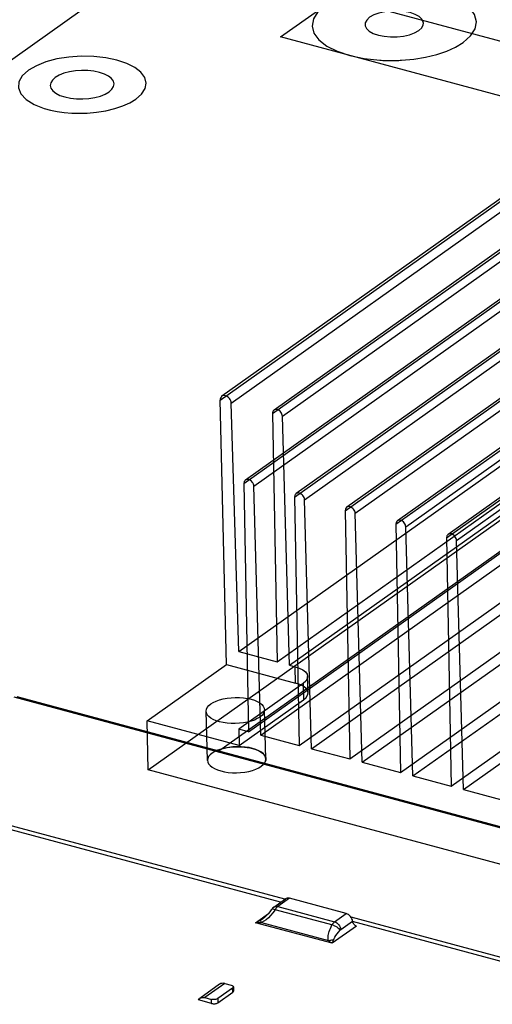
# Model space of a CAD drawing. Header units: millimetres. Extents: x 6 to 414, y 7 to 290.
# Tile 118 of 256: x 116.6 to 119.19, y 154.22 to 159.61. Entities that reach past the tile are written whole.
import ezdxf

# ---------------------------------------------------------------- set-up
doc = ezdxf.new("R2010")
doc.units = ezdxf.units.MM
doc.header["$LTSCALE"] = 23.1
doc.layers.get('0').update_dxf_attribs({"linetype": 'CONTINUOUS'})
doc.layers.add('02___PRT_ALL_AXES', color=7, linetype='CONTINUOUS')

msp = doc.modelspace()

# ---------------------------------------------------------------- linework, layer by layer
at = {"color": 4, "linetype": 'Continuous'}
for p, q in [((122.9104, 163.892), (113.0058, 156.8672)), ((118.0311, 159.5116), (121.6626, 162.0872)), ((124.9199, 157.663), (118.0311, 159.5116)), ((118.6225, 159.3826), (118.6303, 159.3826)), ((117.6936, 155.6093), (120.8066, 157.8173))]:
    msp.add_line(p, q, dxfattribs=at)
at = {"color": 6, "linetype": 'Continuous'}
for p, q in [((124.8842, 157.972), (118.1634, 159.7754)), ((121.3624, 159.5888), (117.8393, 157.09)), ((117.8309, 157.0711), (121.354, 159.5699)), ((117.8847, 157.0567), (121.4078, 159.5555)), ((118.1081, 156.9967), (121.6313, 159.4955)), ((121.6396, 159.5144), (118.1165, 157.0156)), ((118.1619, 156.9823), (121.685, 159.4811)), ((117.7005, 157.5264), (120.3564, 159.4101)), ((120.3658, 159.4314), (117.7099, 157.5477)), ((118.3854, 156.9223), (121.9085, 159.4211)), ((121.9169, 159.44), (118.3937, 156.9412)), ((117.761, 157.5102), (120.4169, 159.3939)), ((118.4391, 156.9079), (121.9623, 159.4067)), ((122.1941, 159.3656), (118.671, 156.8668)), ((117.9873, 157.453), (120.6432, 159.3367)), ((120.6516, 159.3556), (117.9957, 157.4719)), ((118.0411, 157.4386), (120.6969, 159.3223)), ((118.6626, 156.8479), (122.1857, 159.3467)), ((118.7164, 156.8335), (122.2395, 159.3323)), ((118.9398, 156.7735), (122.463, 159.2723)), ((122.4713, 159.2912), (118.9482, 156.7924)), ((118.9936, 156.7591), (122.5167, 159.2579)), ((117.856, 155.7141), (121.3791, 158.2129)), ((117.924, 155.6958), (121.4471, 158.1946)), ((118.1332, 155.6397), (121.6563, 158.1385)), ((118.2012, 155.6214), (121.7244, 158.1202)), ((117.8032, 156.1522), (120.459, 158.0359)), ((118.4104, 155.5653), (121.9335, 158.0641)), ((118.4785, 155.5471), (122.0016, 158.0458)), ((117.3074, 155.5055), (120.8306, 158.0042)), ((118.0123, 156.096), (120.6682, 157.9797)), ((118.0804, 156.0778), (120.7363, 157.9615)), ((118.6876, 155.4909), (122.2108, 157.9897)), ((118.7557, 155.4727), (122.2788, 157.9714)), ((118.9649, 155.4165), (122.488, 157.9153)), ((119.0329, 155.3983), (122.5561, 157.897)), ((117.7347, 156.0816), (117.7005, 157.5264)), ((117.8032, 156.1522), (117.761, 157.5102)), ((117.9873, 157.453), (118.0123, 156.096)), ((118.0804, 156.0778), (118.0411, 157.4386)), ((117.8309, 157.0711), (117.856, 155.7141)), ((117.924, 155.6958), (117.8847, 157.0567)), ((118.1081, 156.9967), (118.1332, 155.6397)), ((118.2012, 155.6214), (118.1619, 156.9823)), ((118.3854, 156.9223), (118.4104, 155.5653)), ((118.4785, 155.5471), (118.4391, 156.9079)), ((118.6626, 156.8479), (118.6876, 155.4909)), ((118.7557, 155.4727), (118.7164, 156.8335)), ((118.9398, 156.7735), (118.9649, 155.4165)), ((119.0329, 155.3983), (118.9936, 156.7591)), ((117.8032, 156.1522), (118.0123, 156.096)), ((117.3011, 155.774), (117.7347, 156.0816)), ((117.7347, 156.0816), (118.1127, 155.9801)), ((118.0804, 156.0778), (118.1106, 156.0697)), ((118.1127, 155.9801), (118.1106, 156.0697)), ((118.1553, 155.9782), (117.803, 155.7283)), ((118.1553, 155.9782), (118.1575, 155.8887)), ((118.1814, 155.926), (118.1793, 156.0155)), ((117.8051, 155.6388), (118.1575, 155.8887)), ((117.6312, 155.5572), (117.6235, 155.8261)), ((117.9511, 155.5651), (117.9434, 155.834)), ((117.3074, 155.5055), (117.3011, 155.774)), ((117.8051, 155.6388), (117.3011, 155.774)), ((117.803, 155.7283), (117.8051, 155.6388)), ((117.856, 155.7141), (117.803, 155.7283)), ((117.924, 155.6958), (118.1332, 155.6397)), ((118.2012, 155.6214), (118.4104, 155.5653)), ((118.4785, 155.5471), (118.6876, 155.4909)), ((124.0282, 153.702), (117.3074, 155.5055)), ((118.7557, 155.4727), (118.9649, 155.4165)), ((119.0329, 155.3983), (119.2421, 155.3421))]:
    msp.add_line(p, q, dxfattribs=at)
at = {"color": 7, "linetype": 'Continuous'}
for p, q in [((121.3834, 154.6119), (116.5738, 155.9025)), ((116.5878, 155.906), (121.3974, 154.6154)), ((118.0539, 154.798), (115.867, 155.3848)), ((118.0312, 154.7818), (115.8676, 155.3624)), ((117.9934, 154.755), (118.0574, 154.8004)), ((118.0797, 154.8036), (118.0157, 154.7582)), ((118.3909, 154.7201), (118.0797, 154.8036)), ((117.9827, 154.7449), (117.9791, 154.7399)), ((118.001, 154.7415), (117.989, 154.7249)), ((118.0033, 154.745), (118.001, 154.7415)), ((118.3189, 154.6562), (118.001, 154.7415)), ((118.0057, 154.7482), (118.0033, 154.745)), ((118.0157, 154.7582), (118.3269, 154.6747)), ((117.8937, 154.6703), (117.9649, 154.7208)), ((117.9272, 154.6707), (117.9213, 154.6827)), ((118.3269, 154.6747), (118.3909, 154.7201)), ((118.3612, 154.6327), (118.4252, 154.6781)), ((120.643, 154.1032), (118.4166, 154.7006)), ((118.4216, 154.6919), (118.4182, 154.6984)), ((120.6435, 154.0808), (118.4247, 154.6762)), ((118.3137, 154.5575), (117.8937, 154.6703)), ((117.9272, 154.6707), (118.2934, 154.5724)), ((118.4466, 154.6518), (118.3137, 154.5575)), ((117.6977, 154.3337), (117.5893, 154.2568)), ((117.7255, 154.3377), (117.6171, 154.2608)), ((117.7689, 154.3128), (117.6876, 154.2551)), ((117.7255, 154.3377), (117.7615, 154.328)), ((117.7694, 154.2904), (117.7689, 154.3128)), ((117.7729, 154.319), (117.7734, 154.2966)), ((117.6536, 154.2287), (117.5813, 154.2482)), ((117.6171, 154.2608), (117.6531, 154.2511)), ((117.6536, 154.2287), (117.6531, 154.2511)), ((117.6876, 154.2551), (117.6881, 154.2327)), ((117.6881, 154.2327), (117.7694, 154.2904))]:
    msp.add_line(p, q, dxfattribs=at)
at = {"color": 4, "linetype": 'Continuous'}
for points in [[(119.0311, 159.4817), (119.0713, 159.5172), (119.0955, 159.5553), (119.1029, 159.5944), (119.0928, 159.6337), (119.066, 159.6704), (119.0235, 159.7038), (118.9669, 159.7326), (118.897, 159.7561), (118.8189, 159.7725), (118.7345, 159.7817), (118.647, 159.7833), (118.5582, 159.7772), (118.4746, 159.7636), (118.3978, 159.7433), (118.3307, 159.7168), (118.275, 159.6846)], [(118.275, 159.6846), (118.2348, 159.649), (118.2106, 159.611), (118.2032, 159.5712), (118.2133, 159.5325), (118.2407, 159.4952), (118.2835, 159.4618), (118.3404, 159.4331), (118.4105, 159.4098), (118.4887, 159.3935), (118.5747, 159.3843)], [(118.6931, 159.3843), (118.7597, 159.3905), (118.8239, 159.401), (118.8855, 159.416), (118.9405, 159.4344), (118.989, 159.4562), (119.0311, 159.4817)], [(117.2395, 159.1719), (117.2707, 159.1995), (117.2896, 159.2291), (117.2953, 159.2595), (117.2875, 159.2901), (117.2667, 159.3187), (117.2336, 159.3447), (117.1895, 159.3671), (117.1352, 159.3853), (117.0744, 159.3981), (117.0088, 159.4052), (116.9408, 159.4065), (116.8717, 159.4017), (116.8067, 159.3912), (116.7469, 159.3753), (116.6947, 159.3547), (116.6514, 159.3297)], [(118.5747, 159.3843), (118.5824, 159.3839), (118.5902, 159.3835), (118.598, 159.3832), (118.6058, 159.383), (118.6136, 159.3828), (118.6225, 159.3826)], [(118.6303, 159.3826), (118.635, 159.3826), (118.6397, 159.3826), (118.6444, 159.3826), (118.6497, 159.3827)], [(118.6497, 159.3827), (118.656, 159.3828), (118.6638, 159.383), (118.6701, 159.3832), (118.6779, 159.3835), (118.6858, 159.3839), (118.6931, 159.3843)], [(116.6514, 159.3297), (116.618, 159.2994), (116.5991, 159.2665), (116.5965, 159.2328), (116.6097, 159.2005), (116.6387, 159.1699), (116.6821, 159.1432), (116.7377, 159.1214)], [(116.9721, 159.0959), (117.024, 159.1004), (117.0752, 159.1085), (117.1234, 159.12), (117.1674, 159.1345), (117.2062, 159.1518), (117.2395, 159.1719)], [(116.7377, 159.1214), (116.7714, 159.1123), (116.8086, 159.1047), (116.8477, 159.0993), (116.8881, 159.0959), (116.9294, 159.0948), (116.9721, 159.0959)], [(117.6839, 155.6119), (117.7095, 155.6208), (117.7388, 155.6274), (117.7697, 155.6313), (117.802, 155.6324), (117.8339, 155.6306), (117.8635, 155.626), (117.8907, 155.6188), (117.9139, 155.6092), (117.9317, 155.5978), (117.9442, 155.5848), (117.9505, 155.5708), (117.9503, 155.5566), (117.9435, 155.5423)]]:
    msp.add_lwpolyline(points, dxfattribs=at)
at = {"color": 7, "linetype": 'Continuous'}
for points in [[(118.8129, 159.5868), (118.8121, 159.5933), (118.8047, 159.6087), (118.7894, 159.6228), (118.7675, 159.6351), (118.7397, 159.6446), (118.7077, 159.6511), (118.6729, 159.6541), (118.6371, 159.6537), (118.6021, 159.6496), (118.5696, 159.6423), (118.542, 159.6322), (118.5186, 159.6192)], [(118.5186, 159.6192), (118.5026, 159.6042), (118.4943, 159.5889), (118.4932, 159.5794)], [(118.4932, 159.5794), (118.494, 159.573), (118.5014, 159.5575), (118.5167, 159.5434), (118.5386, 159.5312), (118.5664, 159.5217), (118.5984, 159.5151), (118.6333, 159.5121), (118.6691, 159.5125), (118.704, 159.5166), (118.7365, 159.5239), (118.7641, 159.534), (118.7875, 159.547)], [(118.7875, 159.547), (118.8036, 159.562), (118.8118, 159.5773), (118.8129, 159.5868)], [(118.0797, 154.8036), (118.0733, 154.8046), (118.0674, 154.8044), (118.062, 154.8029), (118.0574, 154.8004)], [(117.9791, 154.74), (117.9722, 154.7301), (117.9653, 154.7212), (117.958, 154.7129), (117.9505, 154.7051), (117.9427, 154.6979), (117.9344, 154.6913), (117.933, 154.6903)], [(118.001, 154.7415), (117.9953, 154.743), (117.9901, 154.7437), (117.9858, 154.7436), (117.9823, 154.7426), (117.9797, 154.7407), (117.9791, 154.74)], [(117.9935, 154.7551), (117.9894, 154.7518), (117.9827, 154.7449)], [(117.9935, 154.7551), (117.9976, 154.7574), (118.0032, 154.759), (118.0093, 154.7593), (118.0157, 154.7582)], [(118.0157, 154.7582), (118.0132, 154.7562), (118.0106, 154.7539), (118.0081, 154.7512), (118.0057, 154.7482)], [(117.9213, 154.6827), (117.917, 154.6804), (117.9126, 154.6781), (117.9081, 154.676), (117.9034, 154.674), (117.8986, 154.6721), (117.8937, 154.6703)], [(117.9331, 154.6903), (117.931, 154.6889), (117.9213, 154.6827)], [(117.9521, 154.6868), (117.9397, 154.6779), (117.9272, 154.6707)], [(117.989, 154.7249), (117.9768, 154.7103), (117.9645, 154.6976), (117.9521, 154.6868)], [(118.3125, 154.6579), (118.3147, 154.6614), (118.317, 154.6647), (118.3193, 154.6677), (118.3218, 154.6704), (118.3243, 154.6727), (118.3269, 154.6747)], [(118.3269, 154.6747), (118.3331, 154.6724), (118.339, 154.6691), (118.3446, 154.6647), (118.3496, 154.6595), (118.354, 154.6534), (118.3574, 154.6467), (118.3599, 154.6398), (118.3612, 154.6327)], [(118.4182, 154.6984), (118.4139, 154.7045), (118.4089, 154.7098), (118.4033, 154.7143), (118.3973, 154.7177), (118.3909, 154.7201)], [(118.426, 154.6737), (118.4239, 154.6851), (118.4216, 154.6919)], [(118.4466, 154.6518), (118.4426, 154.6533), (118.4388, 154.6554), (118.4353, 154.6582), (118.4322, 154.6616), (118.4295, 154.6654), (118.4274, 154.6694), (118.426, 154.6737)], [(117.9272, 154.6707), (117.922, 154.6702), (117.9167, 154.6699), (117.9112, 154.6697), (117.9055, 154.6697), (117.8997, 154.6699), (117.8937, 154.6703)], [(118.2934, 154.5724), (118.2924, 154.5771), (118.2917, 154.5823), (118.2915, 154.5879), (118.2917, 154.5939), (118.2924, 154.6003), (118.2936, 154.6072), (118.2952, 154.6145), (118.2974, 154.6223), (118.3002, 154.6305), (118.3036, 154.6391), (118.3077, 154.6483), (118.3125, 154.6579)], [(118.3189, 154.6562), (118.3256, 154.6537), (118.3321, 154.6506), (118.3383, 154.647), (118.3442, 154.6429), (118.3495, 154.6385), (118.3539, 154.6338), (118.3572, 154.6292)], [(118.3207, 154.5755), (118.3239, 154.5831), (118.3284, 154.5913), (118.3339, 154.5999), (118.3406, 154.609), (118.3483, 154.6188), (118.3572, 154.6292)], [(118.3572, 154.6292), (118.3578, 154.6298), (118.3585, 154.6304), (118.3591, 154.631), (118.3598, 154.6316), (118.3605, 154.6322), (118.3612, 154.6327)], [(118.2934, 154.5724), (118.2979, 154.5738), (118.3025, 154.5749), (118.3071, 154.5756), (118.3117, 154.576), (118.3163, 154.576), (118.3207, 154.5755)], [(118.3137, 154.5575), (118.31, 154.5598), (118.3064, 154.5622), (118.3031, 154.5646), (118.2998, 154.5671), (118.2966, 154.5697), (118.2934, 154.5724)], [(118.3137, 154.5575), (118.315, 154.5604), (118.3162, 154.5633), (118.3174, 154.5662), (118.3185, 154.5692), (118.3196, 154.5723), (118.3207, 154.5755)], [(117.7255, 154.3377), (117.7181, 154.3389), (117.7112, 154.3388), (117.7047, 154.3373), (117.6988, 154.3344), (117.6977, 154.3337)], [(117.7615, 154.328), (117.7654, 154.3267), (117.7685, 154.3251), (117.7709, 154.3232), (117.7723, 154.3212), (117.7729, 154.319)], [(117.7729, 154.319), (117.7725, 154.3169), (117.7712, 154.3148), (117.7689, 154.3128)], [(117.5813, 154.2482), (117.5854, 154.2535), (117.5893, 154.2568)], [(117.5893, 154.2568), (117.5904, 154.2575), (117.5963, 154.2604), (117.6028, 154.2619), (117.6097, 154.262), (117.6171, 154.2608)], [(117.6876, 154.2551), (117.6844, 154.2533), (117.6808, 154.2518), (117.6765, 154.2507), (117.6719, 154.25), (117.6671, 154.2496), (117.6622, 154.2497), (117.6576, 154.2502), (117.6531, 154.2511)], [(117.7694, 154.2904), (117.7717, 154.2924), (117.773, 154.2945), (117.7734, 154.2966)], [(117.6536, 154.2287), (117.6581, 154.2278), (117.6627, 154.2273), (117.6676, 154.2272), (117.6724, 154.2276), (117.677, 154.2283), (117.6813, 154.2295), (117.685, 154.2309), (117.6881, 154.2327)]]:
    msp.add_lwpolyline(points, dxfattribs=at)
at = {"color": 6, "linetype": 'Continuous'}
for points in [[(117.761, 157.5102), (117.7602, 157.5166), (117.7584, 157.5231), (117.7555, 157.5294), (117.7516, 157.5354), (117.7469, 157.5406), (117.7416, 157.545), (117.7359, 157.5483), (117.73, 157.5506), (117.7241, 157.5515), (117.7185, 157.5512), (117.7133, 157.5497), (117.7088, 157.5469), (117.7052, 157.543), (117.7025, 157.5382), (117.7009, 157.5327), (117.7005, 157.5264)], [(118.0411, 157.4386), (118.0404, 157.4443), (118.0388, 157.4501), (118.0362, 157.4557), (118.0327, 157.461), (118.0286, 157.4656), (118.0239, 157.4695), (118.0188, 157.4725), (118.0135, 157.4745), (118.0083, 157.4753), (118.0033, 157.4751), (117.9987, 157.4737), (117.9947, 157.4712), (117.9915, 157.4678), (117.9891, 157.4635), (117.9877, 157.4586), (117.9873, 157.453)], [(117.8847, 157.0567), (117.884, 157.0624), (117.8824, 157.0681), (117.8798, 157.0737), (117.8763, 157.079), (117.8722, 157.0837), (117.8675, 157.0876), (117.8624, 157.0905), (117.8571, 157.0925), (117.8519, 157.0934), (117.8469, 157.0931), (117.8423, 157.0917), (117.8383, 157.0893), (117.8351, 157.0858), (117.8327, 157.0816), (117.8313, 157.0766), (117.8309, 157.0711)], [(118.1619, 156.9823), (118.1613, 156.988), (118.1596, 156.9937), (118.157, 156.9993), (118.1535, 157.0047), (118.1494, 157.0093), (118.1447, 157.0132), (118.1397, 157.0162), (118.1343, 157.0181), (118.1291, 157.019), (118.1241, 157.0187), (118.1196, 157.0174), (118.1155, 157.0149), (118.1123, 157.0114), (118.1099, 157.0072), (118.1085, 157.0022), (118.1081, 156.9967)], [(118.4391, 156.9079), (118.4385, 156.9136), (118.4368, 156.9194), (118.4343, 156.925), (118.4308, 156.9303), (118.4266, 156.9349), (118.422, 156.9388), (118.4169, 156.9418), (118.4116, 156.9438), (118.4064, 156.9446), (118.4014, 156.9443), (118.3968, 156.943), (118.3928, 156.9405), (118.3895, 156.937), (118.3872, 156.9328), (118.3858, 156.9278), (118.3854, 156.9223)], [(118.7164, 156.8335), (118.7157, 156.8392), (118.7141, 156.845), (118.7115, 156.8506), (118.708, 156.8559), (118.7039, 156.8605), (118.6992, 156.8644), (118.6941, 156.8674), (118.6888, 156.8694), (118.6836, 156.8702), (118.6786, 156.87), (118.674, 156.8686), (118.67, 156.8661), (118.6668, 156.8626), (118.6644, 156.8584), (118.663, 156.8535), (118.6626, 156.8479)], [(118.9936, 156.7591), (118.993, 156.7648), (118.9913, 156.7706), (118.9887, 156.7762), (118.9852, 156.7815), (118.9811, 156.7861), (118.9764, 156.79), (118.9714, 156.793), (118.966, 156.795), (118.9608, 156.7958), (118.9558, 156.7956), (118.9513, 156.7942), (118.9472, 156.7917), (118.944, 156.7883), (118.9416, 156.784), (118.9402, 156.7791), (118.9398, 156.7735)], [(118.1106, 156.0697), (118.1336, 156.062), (118.1525, 156.0524), (118.1668, 156.0413), (118.1759, 156.0289), (118.1793, 156.016), (118.1769, 156.0029), (118.1689, 155.9902), (118.1553, 155.9782)], [(118.1575, 155.8887), (118.1709, 155.9005), (118.1789, 155.9132), (118.1814, 155.9262), (118.178, 155.9393), (118.1691, 155.9516), (118.1549, 155.9627), (118.1361, 155.9723), (118.1127, 155.9801)], [(117.9178, 155.794), (117.9039, 155.7855), (117.8878, 155.7781), (117.8695, 155.7717), (117.8495, 155.7664), (117.8282, 155.7625), (117.8061, 155.76), (117.7835, 155.7588), (117.7609, 155.7591), (117.7386, 155.7608), (117.7172, 155.764), (117.6972, 155.7684), (117.679, 155.7741), (117.6628, 155.781), (117.6491, 155.7888), (117.6382, 155.7975), (117.6301, 155.8068), (117.6252, 155.8167), (117.6235, 155.8268), (117.6251, 155.8371), (117.6299, 155.8472), (117.6379, 155.8568), (117.649, 155.8661)], [(117.649, 155.8661), (117.663, 155.8746), (117.679, 155.882), (117.6973, 155.8885), (117.7173, 155.8937), (117.7386, 155.8976), (117.7607, 155.9002), (117.7833, 155.9013), (117.8059, 155.901), (117.8282, 155.8993), (117.8496, 155.8962), (117.8696, 155.8917), (117.8878, 155.886), (117.904, 155.8792), (117.9177, 155.8713), (117.9287, 155.8626), (117.9367, 155.8533), (117.9416, 155.8435), (117.9434, 155.8333), (117.9418, 155.8231), (117.9369, 155.8129), (117.929, 155.8033), (117.9178, 155.794)], [(117.6568, 155.5972), (117.6457, 155.5879), (117.6377, 155.5783), (117.6329, 155.5683), (117.6312, 155.5582), (117.6328, 155.5481), (117.6376, 155.5384), (117.6454, 155.529), (117.6562, 155.5204), (117.6698, 155.5125), (117.6858, 155.5055), (117.7039, 155.4998), (117.7238, 155.4952), (117.7451, 155.492), (117.7674, 155.4902), (117.7901, 155.4899), (117.8128, 155.4909), (117.8351, 155.4935), (117.8567, 155.4974), (117.8769, 155.5026), (117.8955, 155.5091), (117.9116, 155.5165), (117.9256, 155.5251)], [(117.9256, 155.5251), (117.9367, 155.5343), (117.9446, 155.5439), (117.9495, 155.5539), (117.9512, 155.5641), (117.9496, 155.5741), (117.9448, 155.5839), (117.937, 155.5932), (117.9262, 155.6019), (117.9126, 155.6098), (117.8966, 155.6167), (117.8784, 155.6225), (117.8585, 155.627), (117.8372, 155.6302), (117.815, 155.632), (117.7923, 155.6324), (117.7696, 155.6313), (117.7472, 155.6288), (117.7257, 155.6249), (117.7055, 155.6196), (117.6869, 155.6132), (117.6708, 155.6057), (117.6568, 155.5972)]]:
    msp.add_lwpolyline(points, dxfattribs=at)
at = {"layer": '02___PRT_ALL_AXES', "color": 7, "linetype": 'Continuous'}
for points in [[(117.1203, 159.2549), (117.1165, 159.2704), (117.1059, 159.2848), (117.0894, 159.2978), (117.0671, 159.309), (117.0403, 159.318), (117.0098, 159.3244), (116.9768, 159.328), (116.9427, 159.3286), (116.9086, 159.3262), (116.876, 159.3209), (116.8459, 159.313), (116.8203, 159.3028), (116.7984, 159.2902)], [(116.7984, 159.2902), (116.7826, 159.276), (116.7733, 159.2615), (116.7706, 159.2466)], [(117.0925, 159.2113), (117.1083, 159.2255), (117.1176, 159.2401), (117.1203, 159.2549)], [(116.7706, 159.2466), (116.7744, 159.2311), (116.785, 159.2168), (116.8016, 159.2037), (116.8238, 159.1925), (116.8506, 159.1835), (116.8811, 159.1771), (116.9141, 159.1735), (116.9483, 159.173), (116.9823, 159.1753), (117.015, 159.1806), (117.045, 159.1886), (117.0706, 159.1988), (117.0925, 159.2113)]]:
    msp.add_lwpolyline(points, dxfattribs=at)

doc.saveas('drawing.dxf')
